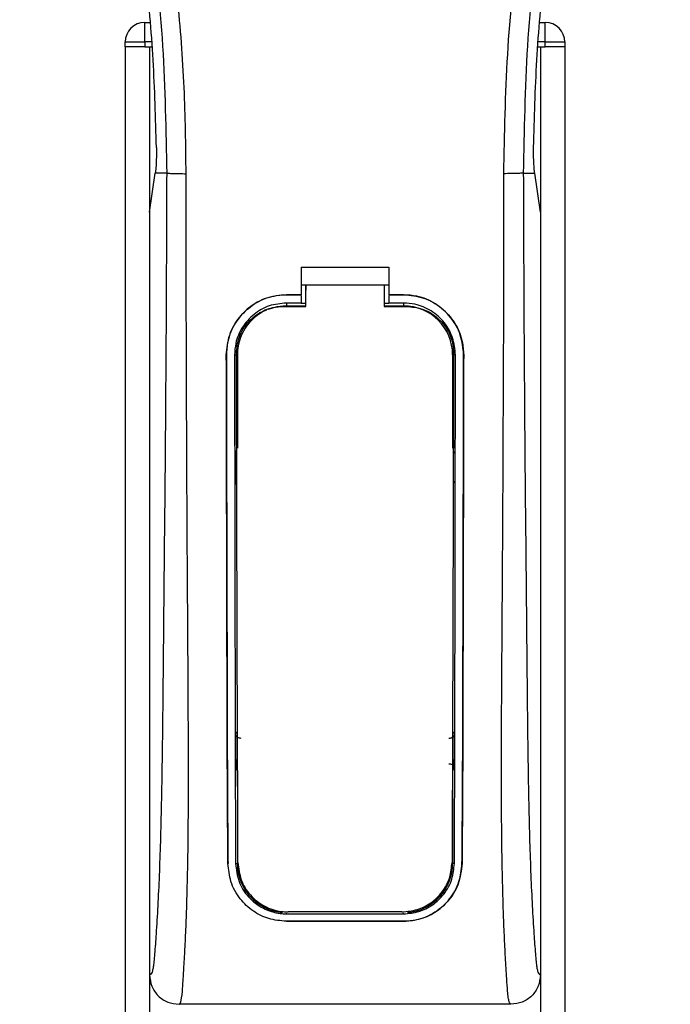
# Model space of a CAD drawing. Header units: millimetres. Extents: x 0 to 420, y 0 to 297.
# Tile 25 of 77: x 77.71 to 82.85, y 233.91 to 241.68. Entities that reach past the tile are written whole.
import ezdxf

# ---------------------------------------------------------------- set-up
doc = ezdxf.new("R2010")
doc.units = ezdxf.units.MM

msp = doc.modelspace()

# ---------------------------------------------------------------- linework, layer by layer
at = {"color": 7, "linetype": 'Continuous', "lineweight": 25}
for p, q in [((78.69404, 241.50154), (78.69404, 241.65591)), ((78.69404, 241.65591), (78.73504, 241.65591)), ((81.81753, 241.65591), (81.85852, 241.65591)), ((81.85852, 241.50154), (81.85852, 241.65591)), ((78.53968, 241.46295), (78.53968, 241.50154)), ((78.53968, 241.50154), (78.69404, 241.50154)), ((78.53968, 241.46295), (78.53968, 192.06623)), ((78.69404, 241.46295), (78.53968, 241.46295)), ((78.69404, 241.50154), (78.69404, 241.46295)), ((78.74825, 241.50154), (78.69404, 241.50154)), ((78.69404, 241.46295), (78.75156, 241.46295)), ((78.73263, 241.46295), (78.73263, 192.06623)), ((78.73263, 241.46295), (78.75156, 241.46295)), ((81.801, 241.46295), (81.81993, 241.46295)), ((81.801, 241.46295), (81.85852, 241.46295)), ((81.85852, 241.50154), (81.80431, 241.50154)), ((81.81993, 241.46295), (81.81993, 192.06623)), ((81.85852, 241.46295), (81.85852, 241.50154)), ((81.85852, 241.50154), (82.01288, 241.50154)), ((82.01288, 241.46295), (81.85852, 241.46295)), ((82.01288, 241.50154), (82.01288, 241.46295)), ((82.01288, 241.46295), (82.01288, 192.06623)), ((78.73263, 240.15857), (78.77754, 240.4673)), ((78.77754, 240.4673), (78.77809, 240.47104)), ((78.86753, 240.4673), (78.77754, 240.4673)), ((81.68503, 240.4673), (81.77502, 240.4673)), ((81.77502, 240.4673), (81.77448, 240.47104)), ((81.81993, 240.15857), (81.77502, 240.4673)), ((78.73263, 240.15857), (78.73263, 234.13835)), ((81.81993, 240.15857), (81.81993, 234.13835)), ((79.92896, 239.72364), (80.6236, 239.72364)), ((79.92896, 239.72364), (79.92896, 239.50679)), ((80.6236, 239.72364), (80.6236, 239.50679)), ((79.92896, 239.58397), (79.96758, 239.58397)), ((79.96758, 239.5846), (80.58504, 239.58459)), ((79.96758, 239.5846), (79.96758, 239.54411)), ((80.58504, 239.58397), (80.6236, 239.58397)), ((79.81319, 239.50679), (79.92896, 239.50679)), ((79.81319, 239.50645), (79.81319, 239.50679)), ((79.92896, 239.50645), (79.81319, 239.50645)), ((79.92896, 239.50055), (79.92896, 239.44153)), ((80.6236, 239.50679), (80.73937, 239.50679)), ((80.73937, 239.50645), (80.6236, 239.50645)), ((80.6236, 239.50055), (80.6236, 239.44153)), ((80.73937, 239.50645), (80.73937, 239.50679)), ((79.92896, 239.44153), (79.81319, 239.44153)), ((79.81319, 239.44153), (79.81319, 239.41897)), ((79.81319, 239.41897), (79.96758, 239.41897)), ((79.96758, 239.43822), (79.92896, 239.43822)), ((80.6236, 239.43822), (80.58504, 239.43822)), ((80.58504, 239.41897), (80.73937, 239.41897)), ((80.73937, 239.44153), (80.6236, 239.44153)), ((80.73937, 239.44153), (80.73937, 239.41897)), ((79.33907, 239.03164), (79.33874, 239.03164)), ((79.40376, 239.03171), (79.42593, 239.03171)), ((79.42593, 239.03171), (79.42593, 238.29712)), ((81.12663, 239.03171), (81.12663, 238.29712)), ((81.1488, 239.03171), (81.12663, 239.03171)), ((81.21349, 239.03164), (81.21383, 239.03164)), ((79.42593, 235.75282), (79.42593, 235.01822)), ((81.12663, 235.75282), (81.12663, 235.01822)), ((79.35202, 235.01784), (79.35166, 235.01784)), ((79.41242, 235.01822), (79.42593, 235.01822)), ((81.14014, 235.01822), (81.12663, 235.01822)), ((81.20054, 235.01784), (81.2009, 235.01784)), ((79.81319, 234.62069), (79.81319, 234.62612)), ((79.81319, 234.62069), (80.73937, 234.62069)), ((80.73937, 234.62069), (80.73937, 234.62612)), ((79.81319, 234.56216), (80.73937, 234.56216)), ((79.81319, 234.56216), (79.81319, 234.56177)), ((80.73937, 234.56177), (79.81319, 234.56177)), ((80.73937, 234.56216), (80.73937, 234.56177)), ((81.58759, 233.9068), (78.96498, 233.9068))]:
    msp.add_line(p, q, dxfattribs=at)
at = {"color": 7, "linetype": 'Continuous', "lineweight": 25, "flags": 128}
for points in [[(79.81319, 239.41897), (79.73764, 239.41153), (79.66828, 239.39084)], [(79.79007, 239.4148), (79.81322, 239.4148), (79.96758, 239.41478)], [(80.58504, 239.41477), (80.73934, 239.41478), (80.7625, 239.41479)]]:
    msp.add_lwpolyline(points, dxfattribs=at)
at = {"color": 7, "linetype": 'Continuous', "lineweight": 25}
for centre, radius, start, end in [((78.69404, 241.50154), 0.15436, 90, 180), ((81.85852, 241.50154), 0.15436, 0, 90), ((80.73937, 239.03171), 0.38726, 0, 90), ((79.81319, 239.03171), 0.38726, 113.878461, 180), ((79.81319, 235.01822), 0.38726, 180, 265.510795), ((80.73937, 235.01822), 0.38726, 274.489205, 0)]:
    msp.add_arc(centre, radius, start, end, dxfattribs=at)
for points, knots in [([(79.02131, 240.46218), (79.01834, 240.68862), (79.01227, 241.15142), (78.95811, 241.85489), (78.87294, 242.56467), (78.76754, 243.18118), (78.65931, 243.70616), (78.56321, 244.12525), (78.45816, 244.54161), (78.34225, 244.97194), (78.24251, 245.32605), (78.16894, 245.58245), (78.13177, 245.71299), (78.09683, 245.83608), (78.06655, 245.94334), (78.03677, 246.05073), (78.01028, 246.15114), (77.98297, 246.25805), (77.95785, 246.36084), (77.93487, 246.45945), (77.91405, 246.55389), (77.87946, 246.7212), (77.83893, 246.95485), (77.80435, 247.26337), (77.79494, 247.56453), (77.81369, 247.86446), (77.86585, 248.15763), (77.95014, 248.44149), (78.06435, 248.70711), (78.16455, 248.88696), (78.23415, 248.9995), (78.25917, 249.03797), (78.27126, 249.05657)], [0, 0, 0, 0, 0.0757702, 0.1548571, 0.2359051, 0.3148505, 0.3639911, 0.4151955, 0.4586591, 0.5076202, 0.5642678, 0.5817192, 0.5968623, 0.6096795, 0.624536, 0.6341631, 0.6469813, 0.6592987, 0.6711121, 0.6824202, 0.6932232, 0.7035232, 0.739704, 0.7727671, 0.8079075, 0.8413785, 0.8748477, 0.9102013, 0.9450667, 0.9801292, 0.9903909, 1, 1, 1, 1]), ([(81.53125, 240.46218), (81.53682, 240.7761), (81.54797, 241.40383), (81.64507, 242.34098), (81.77908, 243.16511), (81.93024, 243.879), (82.03972, 244.32918), (82.11644, 244.62366), (82.1524, 244.75876), (82.18779, 244.889), (82.22298, 245.01641), (82.25989, 245.14835), (82.29998, 245.29023), (82.34875, 245.46082), (82.40062, 245.64187), (82.45422, 245.83087), (82.5061, 246.01375), (82.55947, 246.2158), (82.61155, 246.42906), (82.67333, 246.71441), (82.73042, 247.05779), (82.76088, 247.46622), (82.74684, 247.78129), (82.71347, 248.00753), (82.68371, 248.15202), (82.64535, 248.29711), (82.60002, 248.43519), (82.54648, 248.57124), (82.48721, 248.70108), (82.42278, 248.8257), (82.35309, 248.94507), (82.30576, 249.01758), (82.28031, 249.05657)], [0, 0, 0, 0, 0.1050162, 0.2100001, 0.3148093, 0.3841756, 0.4540228, 0.4697491, 0.4859574, 0.5007826, 0.5148922, 0.5301685, 0.5466097, 0.5642069, 0.5895177, 0.6096146, 0.6299353, 0.6531323, 0.6795668, 0.7034488, 0.7509822, 0.7962784, 0.8412589, 0.8577085, 0.8747396, 0.8922462, 0.9101144, 0.9261934, 0.9450023, 0.962977, 0.9800887, 1, 1, 1, 1]), ([(78.20355, 249.04091), (78.18049, 249.0073), (78.11065, 248.90551), (77.99556, 248.71098), (77.87561, 248.44977), (77.78351, 248.16456), (77.72001, 247.83163), (77.69831, 247.45285), (77.72583, 247.0374), (77.80121, 246.55609), (77.9293, 246.01354), (78.13284, 245.28897), (78.36023, 244.43975), (78.57933, 243.45888), (78.74429, 242.46817), (78.84953, 241.46959), (78.86153, 240.80133), (78.86753, 240.4673)], [0, 0, 0, 0, 0.0171315, 0.0518789, 0.0867888, 0.1216172, 0.1567305, 0.2033881, 0.2503481, 0.2972709, 0.3674165, 0.4376773, 0.5502447, 0.6628473, 0.7753466, 0.8877074, 1, 1, 1, 1]), ([(82.349, 249.04094), (82.37207, 249.00732), (82.44191, 248.90552), (82.55701, 248.71098), (82.67695, 248.44977), (82.76905, 248.16456), (82.83255, 247.83163), (82.85425, 247.45285), (82.82674, 247.0374), (82.75135, 246.55609), (82.62326, 246.01354), (82.41972, 245.28897), (82.19233, 244.43975), (81.97323, 243.45888), (81.80827, 242.46817), (81.70303, 241.46959), (81.69103, 240.80133), (81.68503, 240.4673)], [0, 0, 0, 0, 0.0171351, 0.0518824, 0.0867922, 0.1216204, 0.1567336, 0.2033911, 0.2503509, 0.2972735, 0.3674188, 0.4376794, 0.5502464, 0.6628485, 0.7753474, 0.8877078, 1, 1, 1, 1]), ([(78.7865, 240.66946), (78.78015, 240.89962), (78.76745, 241.36047), (78.70584, 242.05122), (78.6161, 242.74126), (78.53149, 243.19842), (78.48915, 243.42722)], [0, 0, 0, 0, 0.2486567, 0.4978798, 0.7487052, 1, 1, 1, 1]), ([(81.76606, 240.66946), (81.77241, 240.89962), (81.78511, 241.36047), (81.84672, 242.05122), (81.93647, 242.74126), (82.02107, 243.19842), (82.06341, 243.42722)], [0, 0, 0, 0, 0.2486567, 0.4978798, 0.7487052, 1, 1, 1, 1]), ([(78.7865, 240.66946), (78.78659, 240.64363), (78.78677, 240.59196), (78.78371, 240.52007), (78.78, 240.48773), (78.77809, 240.47104)], [0, 0, 0, 0, 0.3260001, 0.6519821, 1, 1, 1, 1]), ([(81.77448, 240.47104), (81.77267, 240.48662), (81.76905, 240.5178), (81.76582, 240.58885), (81.76598, 240.64215), (81.76606, 240.66946)], [0, 0, 0, 0, 0.3277767, 0.6555996, 1, 1, 1, 1]), ([(78.86753, 240.4673), (78.86648, 240.16019), (78.86444, 239.5653), (78.85909, 238.67476), (78.85156, 237.79456), (78.84383, 237.08417), (78.83919, 236.54973), (78.83598, 236.19151), (78.83161, 235.83751), (78.82572, 235.50178), (78.8182, 235.19788), (78.80883, 234.92755), (78.79757, 234.68244), (78.78515, 234.47644), (78.77458, 234.33138), (78.76674, 234.24554), (78.76105, 234.19914), (78.75493, 234.16899), (78.74549, 234.14124), (78.73789, 234.13953), (78.73263, 234.13835)], [0, 0, 0, 0, 0.1345803, 0.2606891, 0.3908258, 0.5218164, 0.5741497, 0.6260119, 0.6794971, 0.7306436, 0.7758676, 0.8176431, 0.8578189, 0.896894, 0.9271554, 0.9404322, 0.9512566, 0.9620129, 0.9737095, 1, 1, 1, 1]), ([(78.86753, 240.4673), (78.87106, 240.46669), (78.87836, 240.46542), (78.91468, 240.46375), (78.96471, 240.46254), (79.00289, 240.4623), (79.02131, 240.46218)], [0, 0, 0, 0, 0.2412013, 0.5, 0.7587987, 1, 1, 1, 1]), ([(78.96498, 233.9068), (78.9699, 233.90975), (78.98022, 233.91594), (78.99018, 233.98584), (78.99804, 234.09896), (79.00423, 234.20404), (79.00899, 234.28623), (79.0113, 234.32645), (79.0135, 234.36745), (79.01637, 234.42814), (79.02034, 234.51997), (79.02392, 234.61509), (79.02715, 234.71352), (79.03002, 234.81526), (79.03255, 234.92028), (79.0347, 235.02859), (79.03675, 235.15239), (79.03833, 235.3015), (79.03925, 235.48615), (79.03957, 235.70397), (79.03926, 235.95549), (79.0383, 236.24078), (79.03673, 236.55922), (79.03445, 236.91192), (79.03184, 237.28406), (79.02947, 237.66721), (79.02741, 238.05213), (79.02566, 238.44296), (79.0242, 238.83482), (79.02303, 239.21682), (79.02215, 239.57451), (79.02155, 239.88331), (79.02124, 240.13318), (79.02109, 240.31697), (79.02125, 240.42064), (79.02131, 240.46218)], [0, 0, 0, 0, 0.0298605, 0.062661, 0.0824207, 0.1065055, 0.1214363, 0.1269566, 0.1277359, 0.1429311, 0.1582172, 0.1736223, 0.1891751, 0.2049044, 0.2208385, 0.2370044, 0.2534273, 0.275546, 0.3020067, 0.3328988, 0.3683202, 0.4083393, 0.4529465, 0.5020123, 0.5563269, 0.6093284, 0.6630895, 0.718023, 0.7733257, 0.8273697, 0.8780517, 0.923096, 0.956626, 0.9826179, 1, 1, 1, 1]), ([(81.58759, 233.9068), (81.58234, 233.90995), (81.57436, 233.91474), (81.56624, 233.9575), (81.56008, 234.01531), (81.5537, 234.10725), (81.5468, 234.22277), (81.53944, 234.35743), (81.53199, 234.51941), (81.52519, 234.71351), (81.51979, 234.92093), (81.51454, 235.21255), (81.51267, 235.46239), (81.51216, 235.66015), (81.51207, 235.72728), (81.51205, 235.79583), (81.51211, 235.86581), (81.51225, 235.93719), (81.51247, 236.02274), (81.51312, 236.14632), (81.51389, 236.27181), (81.51463, 236.38859), (81.5152, 236.475), (81.51582, 236.56958), (81.51651, 236.67232), (81.51726, 236.78315), (81.51902, 237.03711), (81.52185, 237.45625), (81.52502, 238.03582), (81.5275, 238.6435), (81.53034, 239.24158), (81.53264, 239.84929), (81.53173, 240.25224), (81.53125, 240.46218)], [0, 0, 0, 0, 0.0309601, 0.0470935, 0.0633299, 0.0859793, 0.1072653, 0.1278389, 0.1583054, 0.1892525, 0.2209093, 0.2534961, 0.3188256, 0.3281418, 0.3376388, 0.3473178, 0.3571797, 0.367225, 0.377454, 0.3932487, 0.4192536, 0.4302031, 0.4422954, 0.4555298, 0.4699033, 0.4854101, 0.5020411, 0.5764995, 0.6616013, 0.7455969, 0.8314042, 0.9121632, 1, 1, 1, 1]), ([(81.68503, 240.4673), (81.68151, 240.46669), (81.6742, 240.46542), (81.63788, 240.46375), (81.58786, 240.46254), (81.54967, 240.4623), (81.53125, 240.46218)], [0, 0, 0, 0, 0.2412013, 0.5, 0.7587987, 1, 1, 1, 1]), ([(81.68503, 240.4673), (81.68608, 240.16019), (81.68812, 239.5653), (81.69347, 238.67476), (81.701, 237.79456), (81.70873, 237.08417), (81.71337, 236.54973), (81.71658, 236.19151), (81.72095, 235.83751), (81.72684, 235.50178), (81.73436, 235.19788), (81.74374, 234.92755), (81.75499, 234.68244), (81.76742, 234.47644), (81.77798, 234.33138), (81.78583, 234.24554), (81.79151, 234.19914), (81.79763, 234.16899), (81.80708, 234.14124), (81.81467, 234.13953), (81.81993, 234.13835)], [0, 0, 0, 0, 0.1345803, 0.2606891, 0.3908258, 0.5218164, 0.5741497, 0.6260119, 0.6794971, 0.7306436, 0.7758676, 0.8176431, 0.8578189, 0.896894, 0.9271554, 0.9404322, 0.9512566, 0.9620129, 0.9737095, 1, 1, 1, 1]), ([(79.96758, 239.41478), (79.96758, 239.42448), (79.96758, 239.48108), (79.96758, 239.53768), (79.96758, 239.5846)], [0, 0, 0, 0, 0.1712419, 1, 1, 1, 1]), ([(80.58504, 239.58459), (80.58504, 239.53768), (80.58504, 239.48107), (80.58504, 239.42447), (80.58504, 239.41477)], [0, 0, 0, 0, 0.828615, 1, 1, 1, 1]), ([(79.33874, 239.03164), (79.3439, 239.08502), (79.35424, 239.19179), (79.43596, 239.33423), (79.55643, 239.44172), (79.68996, 239.49868), (79.77817, 239.50449), (79.81319, 239.50679)], [0, 0, 0, 0, 0.2148442, 0.4296944, 0.6444289, 0.8588775, 1, 1, 1, 1]), ([(79.81319, 239.50645), (79.75994, 239.50122), (79.65345, 239.49077), (79.51152, 239.4092), (79.4043, 239.28918), (79.34714, 239.15563), (79.34138, 239.0671), (79.33907, 239.03164)], [0, 0, 0, 0, 0.214095, 0.4281873, 0.6423212, 0.8567424, 1, 1, 1, 1]), ([(79.96758, 239.41289), (79.96758, 239.42271), (79.96758, 239.46644), (79.96758, 239.51018), (79.96758, 239.54411)], [0, 0, 0, 0, 0.22444922, 1, 1, 1, 1]), ([(80.73937, 239.50679), (80.79265, 239.50156), (80.89919, 239.4911), (81.04125, 239.40951), (81.14857, 239.28935), (81.20576, 239.15567), (81.21152, 239.06709), (81.21383, 239.03164)], [0, 0, 0, 0, 0.2140417, 0.428078, 0.6423732, 0.8568778, 1, 1, 1, 1]), ([(81.21349, 239.03164), (81.20833, 239.08499), (81.198, 239.19168), (81.11632, 239.33397), (80.99601, 239.44139), (80.86258, 239.49833), (80.77439, 239.50415), (80.73937, 239.50645)], [0, 0, 0, 0, 0.2148479, 0.4297059, 0.6442694, 0.8587571, 1, 1, 1, 1]), ([(79.81319, 239.44153), (79.7672, 239.43702), (79.67524, 239.42798), (79.55265, 239.35754), (79.46006, 239.25386), (79.41075, 239.13859), (79.40576, 239.06223), (79.40376, 239.03171)], [0, 0, 0, 0, 0.2141722, 0.4283408, 0.6426173, 0.8571514, 1, 1, 1, 1]), ([(81.1488, 239.03171), (81.14431, 239.07778), (81.13534, 239.16994), (81.06473, 239.29282), (80.96073, 239.38551), (80.84556, 239.43456), (80.76952, 239.43955), (80.73937, 239.44153)], [0, 0, 0, 0, 0.2149666, 0.4299412, 0.6447022, 0.8591569, 1, 1, 1, 1]), ([(79.41845, 239.04489), (79.42249, 239.08628), (79.43055, 239.16906), (79.49392, 239.2794), (79.58738, 239.36309), (79.69203, 239.40814), (79.76186, 239.41288), (79.79007, 239.4148)], [0, 0, 0, 0, 0.2133277, 0.4266829, 0.6395459, 0.8543822, 1, 1, 1, 1]), ([(80.7625, 239.41478), (80.80439, 239.41067), (80.88819, 239.40245), (80.99976, 239.33844), (81.08376, 239.24427), (81.1279, 239.14034), (81.13234, 239.07187), (81.13408, 239.04487)], [0, 0, 0, 0, 0.21559171, 0.43122749, 0.64589381, 0.86039202, 1, 1, 1, 1]), ([(79.35166, 235.01784), (79.35079, 235.11753), (79.34904, 235.31695), (79.34663, 235.73222), (79.34423, 236.50985), (79.3417, 237.64583), (79.33972, 238.56968), (79.33874, 239.03164)], [0, 0, 0, 0, 0.0777426, 0.1555294, 0.313984, 0.6569639, 1, 1, 1, 1]), ([(79.33907, 239.03164), (79.3397, 238.69595), (79.34095, 238.02459), (79.34336, 237.18827), (79.34477, 236.51657), (79.34598, 236.01119), (79.34798, 235.50562), (79.35067, 235.18032), (79.35202, 235.01784)], [0, 0, 0, 0, 0.2490164, 0.4980152, 0.6229127, 0.7477829, 0.8740258, 1, 1, 1, 1]), ([(79.40376, 239.03171), (79.40416, 238.69605), (79.40496, 238.02452), (79.40662, 237.18809), (79.40758, 236.51634), (79.40843, 236.01117), (79.40973, 235.50582), (79.41153, 235.18064), (79.41242, 235.01822)], [0, 0, 0, 0, 0.2490176, 0.498185, 0.6230408, 0.7478694, 0.8740688, 1, 1, 1, 1]), ([(79.43089, 235.02605), (79.43028, 235.1521), (79.42906, 235.40436), (79.42715, 235.93213), (79.4249, 236.74101), (79.42171, 237.82258), (79.41954, 238.63746), (79.41845, 239.04489)], [0, 0, 0, 0, 0.0978357, 0.1957746, 0.39589, 0.6979489, 1, 1, 1, 1]), ([(81.13408, 239.04487), (81.13331, 238.74855), (81.13177, 238.15574), (81.12889, 237.18966), (81.12661, 236.32776), (81.12449, 235.67058), (81.12301, 235.29866), (81.12212, 235.1169), (81.12167, 235.02604)], [0, 0, 0, 0, 0.2195551, 0.4392381, 0.7185293, 0.858393, 0.9292119, 1, 1, 1, 1]), ([(81.14014, 235.01822), (81.14069, 235.11176), (81.1418, 235.29887), (81.14334, 235.68833), (81.14506, 236.45868), (81.14679, 237.6078), (81.14813, 238.55703), (81.1488, 239.03171)], [0, 0, 0, 0, 0.0730832, 0.1462031, 0.2950753, 0.6474953, 1, 1, 1, 1]), ([(81.20054, 235.01784), (81.20137, 235.11137), (81.20303, 235.29847), (81.20537, 235.68793), (81.2077, 236.37594), (81.21007, 237.52549), (81.21222, 238.47448), (81.21349, 239.03164)], [0, 0, 0, 0, 0.07307777, 0.14619217, 0.29505614, 0.58611958, 1, 1, 1, 1]), ([(81.21383, 239.03164), (81.2132, 238.69596), (81.21195, 238.02463), (81.20954, 237.18834), (81.20813, 236.51668), (81.20692, 236.01138), (81.20493, 235.50596), (81.20224, 235.18044), (81.2009, 235.01784)], [0, 0, 0, 0, 0.24904151, 0.49806581, 0.62297227, 0.74785232, 0.8740546, 1, 1, 1, 1]), ([(79.40834, 238.27821), (79.40836, 238.26625), (79.40847, 238.18835), (79.40861, 238.09879), (79.40873, 238.02121), (79.40875, 238.00954)], [0, 0, 0, 0, 0.1334237, 0.8696656, 1, 1, 1, 1]), ([(79.42061, 238.25073), (79.41952, 238.25158), (79.41503, 238.25512), (79.40993, 238.26471), (79.40888, 238.2736), (79.40834, 238.27821)], [0, 0, 0, 0, 0.13324279, 0.55133919, 1, 1, 1, 1]), ([(81.14422, 238.27821), (81.14375, 238.2739), (81.14281, 238.2653), (81.13791, 238.25566), (81.13326, 238.25186), (81.13197, 238.2508)], [0, 0, 0, 0, 0.41973082, 0.83946144, 1, 1, 1, 1]), ([(79.40875, 238.00954), (79.40921, 238.01387), (79.41012, 238.02252), (79.41507, 238.0323), (79.41982, 238.03617), (79.42119, 238.03728)], [0, 0, 0, 0, 0.4160512, 0.8321625, 1, 1, 1, 1]), ([(81.13138, 238.03735), (81.13253, 238.03644), (81.13707, 238.03286), (81.14225, 238.02317), (81.14328, 238.01422), (81.14381, 238.00954)], [0, 0, 0, 0, 0.1394793, 0.5506459, 1, 1, 1, 1]), ([(79.41207, 236.04414), (79.41317, 236.04536), (79.41572, 236.04818), (79.41994, 236.05269), (79.42346, 236.05633), (79.42553, 236.05843), (79.42593, 236.05883)], [0, 0, 0, 0, 0.23957, 0.5510243, 0.9142459, 1, 1, 1, 1]), ([(79.41207, 236.04414), (79.41209, 236.03205), (79.41226, 235.95124), (79.41249, 235.85873), (79.41271, 235.77856), (79.41274, 235.76675)], [0, 0, 0, 0, 0.1304713, 0.8719742, 1, 1, 1, 1]), ([(79.45493, 236.00587), (79.45058, 236.00582), (79.4419, 236.00573), (79.42971, 236.01102), (79.41997, 236.01972), (79.41336, 236.03123), (79.41249, 236.03984), (79.41207, 236.04414)], [0, 0, 0, 0, 0.19951847, 0.39901593, 0.59909925, 0.80028428, 1, 1, 1, 1]), ([(81.1405, 236.04414), (81.14006, 236.03979), (81.13918, 236.03109), (81.13243, 236.0195), (81.12254, 236.01081), (81.11036, 236.00569), (81.10181, 236.00581), (81.09763, 236.00587)], [0, 0, 0, 0, 0.20232456, 0.40465391, 0.60676591, 0.80798769, 1, 1, 1, 1]), ([(81.12663, 236.05883), (81.12871, 236.05671), (81.13246, 236.05288), (81.13708, 236.04792), (81.13963, 236.0451), (81.1405, 236.04414)], [0, 0, 0, 0, 0.4489749, 0.8121966, 1, 1, 1, 1]), ([(81.13982, 235.76675), (81.13985, 235.77856), (81.14008, 235.85873), (81.1403, 235.95124), (81.14047, 236.03205), (81.1405, 236.04414)], [0, 0, 0, 0, 0.1280258, 0.8695287, 1, 1, 1, 1]), ([(79.42593, 235.75282), (79.42392, 235.75486), (79.42024, 235.75862), (79.41584, 235.76333), (79.41345, 235.76597), (79.41274, 235.76675)], [0, 0, 0, 0, 0.4562153, 0.8385917, 1, 1, 1, 1]), ([(81.0973, 235.80524), (81.10159, 235.80528), (81.11019, 235.80535), (81.12224, 235.8001), (81.13187, 235.79149), (81.13854, 235.77994), (81.13939, 235.7712), (81.13982, 235.76675)], [0, 0, 0, 0, 0.1972455, 0.3944793, 0.5922386, 0.7922658, 1, 1, 1, 1]), ([(81.13982, 235.76675), (81.13887, 235.76571), (81.13648, 235.76307), (81.13241, 235.75873), (81.12896, 235.75517), (81.12696, 235.75314), (81.12663, 235.75282)], [0, 0, 0, 0, 0.2159047, 0.5437839, 0.9261602, 1, 1, 1, 1]), ([(79.81319, 234.56177), (79.76611, 234.566), (79.67208, 234.57446), (79.5449, 234.63939), (79.43955, 234.73899), (79.36676, 234.8696), (79.35653, 234.97004), (79.35166, 235.01784)], [0, 0, 0, 0, 0.18670177, 0.37291244, 0.57220541, 0.79637715, 1, 1, 1, 1]), ([(79.41242, 235.01822), (79.41788, 234.97), (79.42878, 234.87357), (79.50791, 234.74877), (79.62223, 234.65922), (79.73369, 234.62364), (79.79705, 234.62129), (79.81319, 234.62069)], [0, 0, 0, 0, 0.2365907, 0.4730955, 0.7094684, 0.9259916, 1, 1, 1, 1]), ([(79.43089, 235.02605), (79.43612, 234.97924), (79.44656, 234.88566), (79.52315, 234.76413), (79.63416, 234.67615), (79.74435, 234.63961), (79.80842, 234.637), (79.82601, 234.63629)], [0, 0, 0, 0, 0.2333586, 0.4666154, 0.700476, 0.9177481, 1, 1, 1, 1]), ([(80.72655, 234.63628), (80.76751, 234.64001), (80.84935, 234.64746), (80.95976, 234.70463), (81.04991, 234.79159), (81.11002, 234.903), (81.11795, 234.98683), (81.12167, 235.02604)], [0, 0, 0, 0, 0.1905868, 0.3807478, 0.5820906, 0.8045106, 1, 1, 1, 1]), ([(80.73937, 234.62069), (80.78045, 234.62441), (80.86249, 234.63182), (80.97335, 234.6888), (81.06468, 234.77584), (81.12744, 234.88957), (81.13603, 234.97659), (81.14014, 235.01822)], [0, 0, 0, 0, 0.1873634, 0.3742734, 0.5733177, 0.7958103, 1, 1, 1, 1]), ([(81.2009, 235.01784), (81.19445, 234.96241), (81.18156, 234.85159), (81.09033, 234.70855), (80.9587, 234.60571), (80.83026, 234.56504), (80.75748, 234.56242), (80.73937, 234.56177)], [0, 0, 0, 0, 0.2362426, 0.4723403, 0.7098627, 0.9278237, 1, 1, 1, 1]), ([(80.73937, 234.56216), (80.78626, 234.56636), (80.87991, 234.57476), (81.00656, 234.63918), (81.11183, 234.73808), (81.18518, 234.8686), (81.19557, 234.96953), (81.20054, 235.01784)], [0, 0, 0, 0, 0.1858018, 0.3710943, 0.5695952, 0.7939653, 1, 1, 1, 1]), ([(80.72655, 234.63628), (80.7096, 234.63628), (80.5442, 234.63628), (80.24402, 234.63629), (79.96079, 234.63629), (79.82601, 234.63629)], [0, 0, 0, 0, 0.0564649, 0.5510099, 1, 1, 1, 1]), ([(78.73263, 234.13835), (78.73614, 234.10796), (78.74315, 234.04721), (78.79694, 233.97073), (78.8737, 233.91728), (78.93451, 233.91034), (78.96498, 233.90686)], [0, 0, 0, 0, 0.2499459, 0.4997381, 0.749424, 1, 1, 1, 1]), ([(81.81993, 234.13835), (81.81642, 234.10796), (81.80941, 234.04721), (81.75562, 233.97073), (81.67886, 233.91728), (81.61805, 233.91034), (81.58759, 233.90686)], [0, 0, 0, 0, 0.2499459, 0.4997381, 0.749424, 1, 1, 1, 1])]:
    msp.add_open_spline(points, degree=3, knots=knots, dxfattribs=at)

doc.saveas('drawing.dxf')
